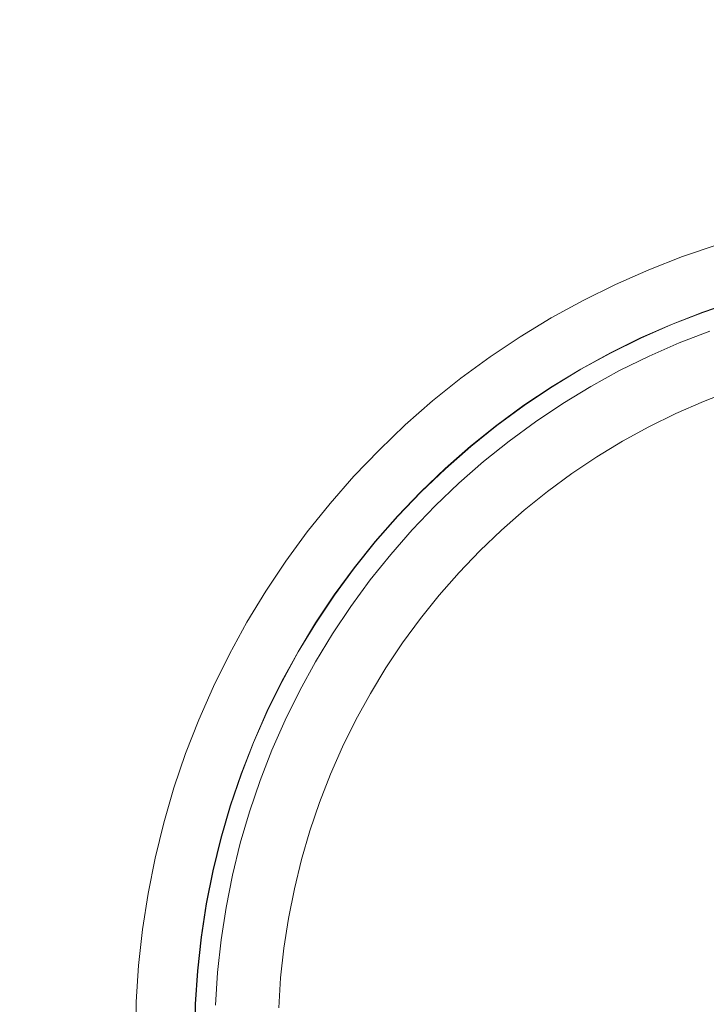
# Model space of a CAD drawing. Header units: millimetres. Extents: x -566 to 589, y -589 to 566.
# Tile 51 of 88: x -48 to -14, y 2 to 51. Entities that reach past the tile are written whole.
import ezdxf

# ---------------------------------------------------------------- set-up
doc = ezdxf.new("R2010")
doc.units = ezdxf.units.MM
doc.header["$LTSCALE"] = 50
doc.layers.add('ENERGY LIGHT RTP', color=7, linetype='Continuous', lineweight=5)

msp = doc.modelspace()

# ---------------------------------------------------------------- linework, layer by layer
at = {"layer": 'ENERGY LIGHT RTP', "color": 7, "linetype": 'Continuous', "lineweight": 5, "transparency": 33554687}
for points, invisible_edges in [([(-10.53, 77.333, -1400), (-13.894, 76.815, -1400), (-7.642, 41.362, 5800), (-5.831, 41.641, 5800)], 10), ([(-13.894, 76.815, -1400), (-17.231, 76.151, -1400), (-9.44, 41.004, 5800), (-7.642, 41.362, 5800)], 10), ([(-17.231, 76.151, -1400), (-20.537, 75.342, -1400), (-11.219, 40.569, 5800), (-9.44, 41.004, 5800)], 10), ([(-20.537, 75.342, -1400), (-23.804, 74.39, -1400), (-12.979, 40.056, 5800), (-11.219, 40.569, 5800)], 10), ([(-23.804, 74.39, -1400), (-27.027, 73.296, -1400), (-14.714, 39.467, 5800), (-12.979, 40.056, 5800)], 10), ([(-7.124, 38.422, 5796.985), (-8.793, 38.09, 5796.985), (-16.582, 73.222, -1400.015), (-13.373, 73.861, -1400.015)], 10), ([(-27.027, 73.296, -1400), (-30.198, 72.063, -1400), (-16.422, 38.803, 5800), (-14.714, 39.467, 5800)], 10), ([(-8.793, 38.09, 5796.985), (-10.447, 37.686, 5796.985), (-19.76, 72.444, -1400.015), (-16.582, 73.222, -1400.015)], 10), ([(-10.447, 37.686, 5796.985), (-12.081, 37.209, 5796.985), (-22.902, 71.529, -1400.015), (-19.76, 72.444, -1400.015)], 10), ([(-30.198, 72.063, -1400), (-33.313, 70.692, -1400), (-18.099, 38.065, 5800), (-16.422, 38.803, 5800)], 10), ([(-12.081, 37.209, 5796.985), (-13.693, 36.662, 5796.985), (-26.001, 70.477, -1400.015), (-22.902, 71.529, -1400.015)], 10), ([(-33.313, 70.692, -1400), (-36.365, 69.187, -1400), (-19.743, 37.254, 5800), (-18.099, 38.065, 5800)], 10), ([(-13.693, 36.662, 5796.985), (-15.279, 36.045, 5796.985), (-29.05, 69.291, -1400.015), (-26.001, 70.477, -1400.015)], 10), ([(-36.365, 69.187, -1400), (-39.349, 67.55, -1400), (-21.349, 36.373, 5800), (-19.743, 37.254, 5800)], 10), ([(-15.279, 36.045, 5796.985), (-16.838, 35.36, 5796.985), (-32.045, 67.973, -1400.015), (-29.05, 69.291, -1400.015)], 10), ([(-16.838, 35.36, 5796.985), (-18.364, 34.607, 5796.985), (-34.98, 66.526, -1400.015), (-32.045, 67.973, -1400.015)], 10), ([(-39.349, 67.55, -1400), (-42.258, 65.785, -1400), (-22.916, 35.422, 5800), (-21.349, 36.373, 5800)], 10), ([(-18.364, 34.607, 5796.985), (-19.857, 33.788, 5796.985), (-37.849, 64.952, -1400.015), (-34.98, 66.526, -1400.015)], 10), ([(-42.258, 65.785, -1400), (-45.088, 63.894, -1400), (-24.439, 34.404, 5800), (-22.916, 35.422, 5800)], 10), ([(-19.857, 33.788, 5796.985), (-21.312, 32.905, 5796.985), (-40.647, 63.254, -1400.015), (-37.849, 64.952, -1400.015)], 10), ([(-45.088, 63.894, -1400), (-47.832, 61.882, -1400), (-25.917, 33.321, 5800), (-24.439, 34.404, 5800)], 10), ([(-21.312, 32.905, 5796.985), (-22.727, 31.959, 5796.985), (-43.367, 61.436, -1400.015), (-40.647, 63.254, -1400.015)], 10), ([(-47.832, 61.882, -1400), (-50.486, 59.751, -1400), (-27.346, 32.174, 5800), (-25.917, 33.321, 5800)], 10), ([(-22.727, 31.959, 5796.985), (-24.1, 30.953, 5796.985), (-46.006, 59.502, -1400.015), (-43.367, 61.436, -1400.015)], 10), ([(-50.486, 59.751, -1400), (-53.045, 57.508, -1400), (-28.724, 30.966, 5800), (-27.346, 32.174, 5800)], 10), ([(-24.1, 30.953, 5796.985), (-25.427, 29.887, 5796.985), (-48.558, 57.453, -1400.015), (-46.006, 59.502, -1400.015)], 10), ([(-53.045, 57.508, -1400), (-55.503, 55.154, -1400), (-30.048, 29.698, 5800), (-28.724, 30.966, 5800)], 10), ([(-25.427, 29.887, 5796.985), (-26.707, 28.765, 5796.985), (-51.018, 55.296, -1400.015), (-48.558, 57.453, -1400.015)], 10), ([(-26.707, 28.765, 5796.985), (-27.937, 27.588, 5796.985), (-53.382, 53.033, -1400.015), (-51.018, 55.296, -1400.015)], 10), ([(-55.503, 55.154, -1400), (-57.857, 52.696, -1400), (-31.315, 28.375, 5800), (-30.048, 29.698, 5800)], 10), ([(-27.937, 27.588, 5796.985), (-29.114, 26.358, 5796.985), (-55.645, 50.669, -1400.015), (-53.382, 53.033, -1400.015)], 10), ([(-57.857, 52.696, -1400), (-60.101, 50.137, -1400), (-32.523, 26.997, 5800), (-31.315, 28.375, 5800)], 10), ([(-29.114, 26.358, 5796.985), (-30.236, 25.078, 5796.985), (-57.802, 48.209, -1400.015), (-55.645, 50.669, -1400.015)], 10), ([(-60.101, 50.137, -1400), (-62.231, 47.483, -1400), (-33.67, 25.568, 5800), (-32.523, 26.997, 5800)], 10), ([(-30.236, 25.078, 5796.985), (-31.302, 23.751, 5796.985), (-59.851, 45.657, -1400.015), (-57.802, 48.209, -1400.015)], 10), ([(-62.231, 47.483, -1400), (-64.243, 44.739, -1400), (-34.753, 24.09, 5800), (-33.67, 25.568, 5800)], 10), ([(-31.302, 23.751, 5796.985), (-32.308, 22.378, 5796.985), (-61.785, 43.018, -1400.015), (-59.851, 45.657, -1400.015)], 10), ([(-64.243, 44.739, -1400), (-66.134, 41.909, -1400), (-35.772, 22.567, 5800), (-34.753, 24.09, 5800)], 10), ([(-32.308, 22.378, 5796.985), (-33.254, 20.963, 5796.985), (-63.603, 40.297, -1400.015), (-61.785, 43.018, -1400.015)], 10), ([(-66.134, 41.909, -1400), (-67.899, 39, -1400), (-36.722, 21, 5800), (-35.772, 22.567, 5800)], 10), ([(-33.254, 20.963, 5796.985), (-34.137, 19.508, 5796.985), (-65.301, 37.5, -1400.015), (-63.603, 40.297, -1400.015)], 10), ([(-13.688, 36.648, 5799.985), (-12.077, 37.195, 5799.985), (-12.979, 40.056, 5800), (-14.714, 39.467, 5800)], 10), ([(-15.274, 36.031, 5799.985), (-13.688, 36.648, 5799.985), (-14.714, 39.467, 5800), (-16.422, 38.803, 5800)], 10), ([(-67.899, 39, -1400), (-69.536, 36.016, -1400), (-37.604, 19.393, 5800), (-36.722, 21, 5800)], 10), ([(-16.831, 35.346, 5799.985), (-15.274, 36.031, 5799.985), (-16.422, 38.803, 5800), (-18.099, 38.065, 5800)], 10), ([(-18.357, 34.593, 5799.985), (-16.831, 35.346, 5799.985), (-18.099, 38.065, 5800), (-19.743, 37.254, 5800)], 10), ([(-34.137, 19.508, 5796.985), (-34.956, 18.015, 5796.985), (-66.875, 34.631, -1400.015), (-65.301, 37.5, -1400.015)], 10), ([(-19.849, 33.775, 5799.985), (-18.357, 34.593, 5799.985), (-19.743, 37.254, 5800), (-21.349, 36.373, 5800)], 10), ([(-15.279, 36.045, 5796.985), (-13.693, 36.662, 5796.985), (-12.081, 37.209, 5796.985), (-0.349, 0, 5796.985)], 12), ([(-12.077, 37.195, 5799.985), (-13.688, 36.648, 5799.985), (-15.274, 36.031, 5799.985), (-0.349, 0, 5799.985)], 12), ([(-21.304, 32.892, 5799.985), (-19.849, 33.775, 5799.985), (-21.349, 36.373, 5800), (-22.916, 35.422, 5800)], 10), ([(-69.536, 36.016, -1400), (-71.041, 32.964, -1400), (-38.414, 17.75, 5800), (-37.604, 19.393, 5800)], 10), ([(-18.364, 34.607, 5796.985), (-16.838, 35.36, 5796.985), (-15.279, 36.045, 5796.985), (-0.349, 0, 5796.985)], 12), ([(-15.274, 36.031, 5799.985), (-16.831, 35.346, 5799.985), (-18.357, 34.593, 5799.985), (-0.349, 0, 5799.985)], 12), ([(-22.719, 31.947, 5799.985), (-21.304, 32.892, 5799.985), (-22.916, 35.422, 5800), (-24.439, 34.404, 5800)], 10), ([(-13.666, 32.151, 5886), (-12.251, 32.701, 5886), (-13.346, 35.708, 5886), (-14.891, 35.107, 5886)], 10), ([(-14.891, 35.107, 5800), (-14.891, 35.107, 5886), (-13.346, 35.708, 5886), (-13.346, 35.708, 5800)], 5), ([(-14.891, 35.107, 5800), (-13.346, 35.708, 5800), (-12.251, 32.701, 5800), (-13.666, 32.151, 5800)], 10), ([(-14.891, 35.107, 5886), (-16.409, 34.44, 5886), (-15.056, 31.54, 5886), (-13.666, 32.151, 5886)], 10), ([(-16.409, 34.44, 5800), (-16.409, 34.44, 5886), (-14.891, 35.107, 5886), (-14.891, 35.107, 5800)], 5), ([(-13.666, 32.151, 5800), (-15.056, 31.54, 5800), (-16.409, 34.44, 5800), (-14.891, 35.107, 5800)], 10), ([(-34.956, 18.015, 5796.985), (-35.709, 16.488, 5796.985), (-68.322, 31.696, -1400.015), (-66.875, 34.631, -1400.015)], 10), ([(-24.091, 30.941, 5799.985), (-22.719, 31.947, 5799.985), (-24.439, 34.404, 5800), (-25.917, 33.321, 5800)], 10), ([(-21.312, 32.905, 5796.985), (-19.857, 33.788, 5796.985), (-18.364, 34.607, 5796.985), (-0.349, 0, 5796.985)], 12), ([(-18.357, 34.593, 5799.985), (-19.849, 33.775, 5799.985), (-21.304, 32.892, 5799.985), (-0.349, 0, 5799.985)], 12), ([(-16.418, 30.868, 5886), (-15.056, 31.54, 5886), (-16.409, 34.44, 5886), (-17.896, 33.706, 5886)], 10), ([(-17.896, 33.706, 5800), (-17.896, 33.706, 5886), (-16.409, 34.44, 5886), (-16.409, 34.44, 5800)], 5), ([(-17.896, 33.706, 5800), (-16.409, 34.44, 5800), (-15.056, 31.54, 5800), (-16.418, 30.868, 5800)], 10), ([(-25.418, 29.876, 5799.985), (-24.091, 30.941, 5799.985), (-25.917, 33.321, 5800), (-27.346, 32.174, 5800)], 10), ([(-17.896, 33.706, 5886), (-19.349, 32.909, 5886), (-17.749, 30.138, 5886), (-16.418, 30.868, 5886)], 10), ([(-19.349, 32.909, 5800), (-19.349, 32.909, 5886), (-17.896, 33.706, 5886), (-17.896, 33.706, 5800)], 5), ([(-16.418, 30.868, 5800), (-17.749, 30.138, 5800), (-19.349, 32.909, 5800), (-17.896, 33.706, 5800)], 10), ([(-71.041, 32.964, -1400), (-72.412, 29.849, -1400), (-39.152, 16.073, 5800), (-38.414, 17.75, 5800)], 10), ([(-24.1, 30.953, 5796.985), (-22.727, 31.959, 5796.985), (-21.312, 32.905, 5796.985), (-0.349, 0, 5796.985)], 12), ([(-21.304, 32.892, 5799.985), (-22.719, 31.947, 5799.985), (-24.091, 30.941, 5799.985), (-0.349, 0, 5799.985)], 12), ([(-19.047, 29.35, 5886), (-17.749, 30.138, 5886), (-19.349, 32.909, 5886), (-20.766, 32.049, 5886)], 10), ([(-20.766, 32.049, 5800), (-20.766, 32.049, 5886), (-19.349, 32.909, 5886), (-19.349, 32.909, 5800)], 5), ([(-20.766, 32.049, 5800), (-19.349, 32.909, 5800), (-17.749, 30.138, 5800), (-19.047, 29.35, 5800)], 10), ([(-12.251, 32.701, 5800), (-12.251, 32.701, 5886), (-13.666, 32.151, 5886), (-13.666, 32.151, 5800)], 5), ([(-26.697, 28.754, 5799.985), (-25.418, 29.876, 5799.985), (-27.346, 32.174, 5800), (-28.724, 30.966, 5800)], 10), ([(-20.766, 32.049, 5886), (-22.145, 31.128, 5886), (-20.31, 28.506, 5886), (-19.047, 29.35, 5886)], 10), ([(-22.145, 31.128, 5800), (-22.145, 31.128, 5886), (-20.766, 32.049, 5886), (-20.766, 32.049, 5800)], 5), ([(-19.047, 29.35, 5800), (-20.31, 28.506, 5800), (-22.145, 31.128, 5800), (-20.766, 32.049, 5800)], 10), ([(-13.666, 32.151, 5800), (-13.666, 32.151, 5886), (-15.056, 31.54, 5886), (-15.056, 31.54, 5800)], 5), ([(-35.709, 16.488, 5796.985), (-36.394, 14.93, 5796.985), (-69.64, 28.701, -1400.015), (-68.322, 31.696, -1400.015)], 10), ([(-15.056, 31.54, 5800), (-15.056, 31.54, 5886), (-16.418, 30.868, 5886), (-16.418, 30.868, 5800)], 5), ([(-27.926, 27.577, 5799.985), (-26.697, 28.754, 5799.985), (-28.724, 30.966, 5800), (-30.048, 29.698, 5800)], 10), ([(-26.707, 28.765, 5796.985), (-25.427, 29.887, 5796.985), (-24.1, 30.953, 5796.985), (-0.349, 0, 5796.985)], 12), ([(-24.091, 30.941, 5799.985), (-25.418, 29.876, 5799.985), (-26.697, 28.754, 5799.985), (-0.349, 0, 5799.985)], 12), ([(-22.145, 31.128, 5886), (-23.482, 30.147, 5886), (-21.534, 27.609, 5886), (-20.31, 28.506, 5886)], 10), ([(-23.482, 30.147, 5800), (-23.482, 30.147, 5886), (-22.145, 31.128, 5886), (-22.145, 31.128, 5800)], 5), ([(-20.31, 28.506, 5800), (-21.534, 27.609, 5800), (-23.482, 30.147, 5800), (-22.145, 31.128, 5800)], 10), ([(-16.418, 30.868, 5800), (-16.418, 30.868, 5886), (-17.749, 30.138, 5886), (-17.749, 30.138, 5800)], 5), ([(-72.412, 29.849, -1400), (-73.645, 26.678, -1400), (-39.816, 14.365, 5800), (-39.152, 16.073, 5800)], 10), ([(-22.718, 26.658, 5886), (-21.534, 27.609, 5886), (-23.482, 30.147, 5886), (-24.775, 29.11, 5886)], 10), ([(-24.775, 29.11, 5800), (-24.775, 29.11, 5886), (-23.482, 30.147, 5886), (-23.482, 30.147, 5800)], 5), ([(-24.775, 29.11, 5800), (-23.482, 30.147, 5800), (-21.534, 27.609, 5800), (-22.718, 26.658, 5800)], 10), ([(-17.749, 30.138, 5800), (-17.749, 30.138, 5886), (-19.047, 29.35, 5886), (-19.047, 29.35, 5800)], 5), ([(-29.103, 26.348, 5799.985), (-27.926, 27.577, 5799.985), (-30.048, 29.698, 5800), (-31.315, 28.375, 5800)], 10), ([(-19.047, 29.35, 5800), (-19.047, 29.35, 5886), (-20.31, 28.506, 5886), (-20.31, 28.506, 5800)], 5), ([(-24.775, 29.11, 5886), (-26.021, 28.017, 5886), (-23.86, 25.657, 5886), (-22.718, 26.658, 5886)], 10), ([(-26.021, 28.017, 5800), (-26.021, 28.017, 5886), (-24.775, 29.11, 5886), (-24.775, 29.11, 5800)], 5), ([(-22.718, 26.658, 5800), (-23.86, 25.657, 5800), (-26.021, 28.017, 5800), (-24.775, 29.11, 5800)], 10), ([(-36.394, 14.93, 5796.985), (-37.011, 13.344, 5796.985), (-70.826, 25.652, -1400.015), (-69.64, 28.701, -1400.015)], 10), ([(-30.225, 25.069, 5799.985), (-29.103, 26.348, 5799.985), (-31.315, 28.375, 5800), (-32.523, 26.997, 5800)], 10), ([(-29.114, 26.358, 5796.985), (-27.937, 27.588, 5796.985), (-26.707, 28.765, 5796.985), (-0.349, 0, 5796.985)], 12), ([(-26.697, 28.754, 5799.985), (-27.926, 27.577, 5799.985), (-29.103, 26.348, 5799.985), (-0.349, 0, 5799.985)], 12), ([(-20.31, 28.506, 5800), (-20.31, 28.506, 5886), (-21.534, 27.609, 5886), (-21.534, 27.609, 5800)], 5), ([(-24.956, 24.607, 5886), (-23.86, 25.657, 5886), (-26.021, 28.017, 5886), (-27.219, 26.87, 5886)], 10), ([(-27.219, 26.87, 5800), (-27.219, 26.87, 5886), (-26.021, 28.017, 5886), (-26.021, 28.017, 5800)], 5), ([(-27.219, 26.87, 5800), (-26.021, 28.017, 5800), (-23.86, 25.657, 5800), (-24.956, 24.607, 5800)], 10), ([(-21.534, 27.609, 5800), (-21.534, 27.609, 5886), (-22.718, 26.658, 5886), (-22.718, 26.658, 5800)], 5), ([(-31.29, 23.742, 5799.985), (-30.225, 25.069, 5799.985), (-32.523, 26.997, 5800), (-33.67, 25.568, 5800)], 10), ([(-27.219, 26.87, 5886), (-28.366, 25.672, 5886), (-26.006, 23.511, 5886), (-24.956, 24.607, 5886)], 10), ([(-28.366, 25.672, 5800), (-28.366, 25.672, 5886), (-27.219, 26.87, 5886), (-27.219, 26.87, 5800)], 5), ([(-24.956, 24.607, 5800), (-26.006, 23.511, 5800), (-28.366, 25.672, 5800), (-27.219, 26.87, 5800)], 10), ([(-73.645, 26.678, -1400), (-74.739, 23.455, -1400), (-40.405, 12.63, 5800), (-39.816, 14.365, 5800)], 10), ([(-31.302, 23.751, 5796.985), (-30.236, 25.078, 5796.985), (-29.114, 26.358, 5796.985), (-0.349, 0, 5796.985)], 12), ([(-22.718, 26.658, 5800), (-22.718, 26.658, 5886), (-23.86, 25.657, 5886), (-23.86, 25.657, 5800)], 5), ([(-29.103, 26.348, 5799.985), (-30.225, 25.069, 5799.985), (-31.29, 23.742, 5799.985), (-0.349, 0, 5799.985)], 12), ([(-37.011, 13.344, 5796.985), (-37.558, 11.732, 5796.985), (-71.878, 22.553, -1400.015), (-70.826, 25.652, -1400.015)], 10), ([(-32.296, 22.37, 5799.985), (-31.29, 23.742, 5799.985), (-33.67, 25.568, 5800), (-34.753, 24.09, 5800)], 10), ([(-27.007, 22.369, 5886), (-26.006, 23.511, 5886), (-28.366, 25.672, 5886), (-29.459, 24.426, 5886)], 10), ([(-29.459, 24.426, 5800), (-29.459, 24.426, 5886), (-28.366, 25.672, 5886), (-28.366, 25.672, 5800)], 5), ([(-29.459, 24.426, 5800), (-28.366, 25.672, 5800), (-26.006, 23.511, 5800), (-27.007, 22.369, 5800)], 10), ([(-23.86, 25.657, 5800), (-23.86, 25.657, 5886), (-24.956, 24.607, 5886), (-24.956, 24.607, 5800)], 5), ([(-29.459, 24.426, 5886), (-30.496, 23.133, 5886), (-27.958, 21.185, 5886), (-27.007, 22.369, 5886)], 10), ([(-30.496, 23.133, 5800), (-30.496, 23.133, 5886), (-29.459, 24.426, 5886), (-29.459, 24.426, 5800)], 5), ([(-27.007, 22.369, 5800), (-27.958, 21.185, 5800), (-30.496, 23.133, 5800), (-29.459, 24.426, 5800)], 10), ([(-24.956, 24.607, 5800), (-24.956, 24.607, 5886), (-26.006, 23.511, 5886), (-26.006, 23.511, 5800)], 5), ([(-33.241, 20.955, 5799.985), (-32.296, 22.37, 5799.985), (-34.753, 24.09, 5800), (-35.772, 22.567, 5800)], 10), ([(-74.739, 23.455, -1400), (-75.691, 20.188, -1400), (-40.918, 10.87, 5800), (-40.405, 12.63, 5800)], 10), ([(-33.254, 20.963, 5796.985), (-32.308, 22.378, 5796.985), (-31.302, 23.751, 5796.985), (-0.349, 0, 5796.985)], 12), ([(-31.29, 23.742, 5799.985), (-32.296, 22.37, 5799.985), (-33.241, 20.955, 5799.985), (-0.349, 0, 5799.985)], 12), ([(-26.006, 23.511, 5800), (-26.006, 23.511, 5886), (-27.007, 22.369, 5886), (-27.007, 22.369, 5800)], 5), ([(-28.856, 19.96, 5886), (-27.958, 21.185, 5886), (-30.496, 23.133, 5886), (-31.477, 21.796, 5886)], 10), ([(-31.477, 21.796, 5800), (-31.477, 21.796, 5886), (-30.496, 23.133, 5886), (-30.496, 23.133, 5800)], 5), ([(-31.477, 21.796, 5800), (-30.496, 23.133, 5800), (-27.958, 21.185, 5800), (-28.856, 19.96, 5800)], 10), ([(-37.558, 11.732, 5796.985), (-38.035, 10.098, 5796.985), (-72.794, 19.411, -1400.015), (-71.878, 22.553, -1400.015)], 10), ([(-34.124, 19.5, 5799.985), (-33.241, 20.955, 5799.985), (-35.772, 22.567, 5800), (-36.722, 21, 5800)], 10), ([(-27.007, 22.369, 5800), (-27.007, 22.369, 5886), (-27.958, 21.185, 5886), (-27.958, 21.185, 5800)], 5), ([(-29.699, 18.698, 5886), (-28.856, 19.96, 5886), (-31.477, 21.796, 5886), (-32.398, 20.417, 5886)], 10), ([(-32.398, 20.417, 5800), (-32.398, 20.417, 5886), (-31.477, 21.796, 5886), (-31.477, 21.796, 5800)], 5), ([(-32.398, 20.417, 5800), (-31.477, 21.796, 5800), (-28.856, 19.96, 5800), (-29.699, 18.698, 5800)], 10), ([(-34.943, 18.008, 5799.985), (-34.124, 19.5, 5799.985), (-36.722, 21, 5800), (-37.604, 19.393, 5800)], 10), ([(-34.956, 18.015, 5796.985), (-34.137, 19.508, 5796.985), (-33.254, 20.963, 5796.985), (-0.349, 0, 5796.985)], 12), ([(-33.241, 20.955, 5799.985), (-34.124, 19.5, 5799.985), (-34.943, 18.008, 5799.985), (-0.349, 0, 5799.985)], 12), ([(-27.958, 21.185, 5800), (-27.958, 21.185, 5886), (-28.856, 19.96, 5886), (-28.856, 19.96, 5800)], 5), ([(-30.487, 17.4, 5886), (-29.699, 18.698, 5886), (-32.398, 20.417, 5886), (-33.258, 19, 5886)], 10), ([(-33.258, 19, 5800), (-33.258, 19, 5886), (-32.398, 20.417, 5886), (-32.398, 20.417, 5800)], 5), ([(-33.258, 19, 5800), (-32.398, 20.417, 5800), (-29.699, 18.698, 5800), (-30.487, 17.4, 5800)], 10), ([(-75.691, 20.188, -1400), (-76.5, 16.882, -1400), (-41.353, 9.09, 5800), (-40.918, 10.87, 5800)], 10), ([(-28.856, 19.96, 5800), (-28.856, 19.96, 5886), (-29.699, 18.698, 5886), (-29.699, 18.698, 5800)], 5), ([(-38.035, 10.098, 5796.985), (-38.439, 8.444, 5796.985), (-73.571, 16.233, -1400.015), (-72.794, 19.411, -1400.015)], 10), ([(-35.695, 16.482, 5799.985), (-34.943, 18.008, 5799.985), (-37.604, 19.393, 5800), (-38.414, 17.75, 5800)], 10), ([(-33.258, 19, 5886), (-34.055, 17.546, 5886), (-31.217, 16.069, 5886), (-30.487, 17.4, 5886)], 10), ([(-34.055, 17.546, 5800), (-34.055, 17.546, 5886), (-33.258, 19, 5886), (-33.258, 19, 5800)], 5), ([(-30.487, 17.4, 5800), (-31.217, 16.069, 5800), (-34.055, 17.546, 5800), (-33.258, 19, 5800)], 10), ([(-29.699, 18.698, 5800), (-29.699, 18.698, 5886), (-30.487, 17.4, 5886), (-30.487, 17.4, 5800)], 5), ([(-36.394, 14.93, 5796.985), (-35.709, 16.488, 5796.985), (-34.956, 18.015, 5796.985), (-0.349, 0, 5796.985)], 12), ([(-34.943, 18.008, 5799.985), (-35.695, 16.482, 5799.985), (-36.38, 14.925, 5799.985), (-0.349, 0, 5799.985)], 12), ([(-36.38, 14.925, 5799.985), (-35.695, 16.482, 5799.985), (-38.414, 17.75, 5800), (-39.152, 16.073, 5800)], 10), ([(-31.889, 14.707, 5886), (-31.217, 16.069, 5886), (-34.055, 17.546, 5886), (-34.789, 16.059, 5886)], 10), ([(-34.789, 16.059, 5800), (-34.789, 16.059, 5886), (-34.055, 17.546, 5886), (-34.055, 17.546, 5800)], 5), ([(-34.789, 16.059, 5800), (-34.055, 17.546, 5800), (-31.217, 16.069, 5800), (-31.889, 14.707, 5800)], 10), ([(-30.487, 17.4, 5800), (-30.487, 17.4, 5886), (-31.217, 16.069, 5886), (-31.217, 16.069, 5800)], 5), ([(-76.5, 16.882, -1400), (-77.164, 13.545, -1400), (-41.711, 7.293, 5800), (-41.353, 9.09, 5800)], 10), ([(-38.439, 8.444, 5796.985), (-38.771, 6.775, 5796.985), (-74.21, 13.024, -1400.015), (-73.571, 16.233, -1400.015)], 10), ([(-36.997, 13.339, 5799.985), (-36.38, 14.925, 5799.985), (-39.152, 16.073, 5800), (-39.816, 14.365, 5800)], 10), ([(-34.789, 16.059, 5886), (-35.456, 14.542, 5886), (-32.5, 13.317, 5886), (-31.889, 14.707, 5886)], 10), ([(-35.456, 14.542, 5800), (-35.456, 14.542, 5886), (-34.789, 16.059, 5886), (-34.789, 16.059, 5800)], 5), ([(-31.889, 14.707, 5800), (-32.5, 13.317, 5800), (-35.456, 14.542, 5800), (-34.789, 16.059, 5800)], 10), ([(-31.217, 16.069, 5800), (-31.217, 16.069, 5886), (-31.889, 14.707, 5886), (-31.889, 14.707, 5800)], 5), ([(-37.558, 11.732, 5796.985), (-37.011, 13.344, 5796.985), (-36.394, 14.93, 5796.985), (-0.349, 0, 5796.985)], 12), ([(-36.38, 14.925, 5799.985), (-36.997, 13.339, 5799.985), (-37.544, 11.728, 5799.985), (-0.349, 0, 5799.985)], 12), ([(-33.05, 11.902, 5886), (-32.5, 13.317, 5886), (-35.456, 14.542, 5886), (-36.057, 12.997, 5886)], 10), ([(-36.057, 12.997, 5800), (-36.057, 12.997, 5886), (-35.456, 14.542, 5886), (-35.456, 14.542, 5800)], 5), ([(-36.057, 12.997, 5800), (-35.456, 14.542, 5800), (-32.5, 13.317, 5800), (-33.05, 11.902, 5800)], 10), ([(-31.889, 14.707, 5800), (-31.889, 14.707, 5886), (-32.5, 13.317, 5886), (-32.5, 13.317, 5800)], 5), ([(-37.544, 11.728, 5799.985), (-36.997, 13.339, 5799.985), (-39.816, 14.365, 5800), (-40.405, 12.63, 5800)], 10), ([(-77.164, 13.545, -1400), (-77.682, 10.181, -1400), (-41.99, 5.482, 5800), (-41.711, 7.293, 5800)], 10), ([(-38.771, 6.775, 5796.985), (-39.03, 5.092, 5796.985), (-74.707, 9.789, -1400.015), (-74.21, 13.024, -1400.015)], 10), ([(-36.057, 12.997, 5886), (-36.59, 11.427, 5886), (-33.538, 10.465, 5886), (-33.05, 11.902, 5886)], 10), ([(-36.59, 11.427, 5800), (-36.59, 11.427, 5886), (-36.057, 12.997, 5886), (-36.057, 12.997, 5800)], 5), ([(-33.05, 11.902, 5800), (-33.538, 10.465, 5800), (-36.59, 11.427, 5800), (-36.057, 12.997, 5800)], 10), ([(-32.5, 13.317, 5800), (-32.5, 13.317, 5886), (-33.05, 11.902, 5886), (-33.05, 11.902, 5800)], 5), ([(-38.02, 10.094, 5799.985), (-37.544, 11.728, 5799.985), (-40.405, 12.63, 5800), (-40.918, 10.87, 5800)], 10), ([(-38.439, 8.444, 5796.985), (-38.035, 10.098, 5796.985), (-37.558, 11.732, 5796.985), (-0.349, 0, 5796.985)], 12), ([(-37.544, 11.728, 5799.985), (-38.02, 10.094, 5799.985), (-38.425, 8.441, 5799.985), (-0.349, 0, 5799.985)], 12), ([(-33.05, 11.902, 5800), (-33.05, 11.902, 5886), (-33.538, 10.465, 5886), (-33.538, 10.465, 5800)], 5), ([(-33.963, 9.007, 5886), (-33.538, 10.465, 5886), (-36.59, 11.427, 5886), (-37.054, 9.835, 5886)], 10), ([(-37.054, 9.835, 5800), (-37.054, 9.835, 5886), (-36.59, 11.427, 5886), (-36.59, 11.427, 5800)], 5), ([(-37.054, 9.835, 5800), (-36.59, 11.427, 5800), (-33.538, 10.465, 5800), (-33.963, 9.007, 5800)], 10), ([(-38.425, 8.441, 5799.985), (-38.02, 10.094, 5799.985), (-40.918, 10.87, 5800), (-41.353, 9.09, 5800)], 10), ([(-33.538, 10.465, 5800), (-33.538, 10.465, 5886), (-33.963, 9.007, 5886), (-33.963, 9.007, 5800)], 5), ([(-77.682, 10.181, -1400), (-78.052, 6.798, -1400), (-42.189, 3.661, 5800), (-41.99, 5.482, 5800)], 10), ([(-39.03, 5.092, 5796.985), (-39.216, 3.4, 5796.985), (-75.064, 6.537, -1400.015), (-74.707, 9.789, -1400.015)], 10), ([(-34.324, 7.532, 5886), (-33.963, 9.007, 5886), (-37.054, 9.835, 5886), (-37.448, 8.225, 5886)], 10), ([(-37.448, 8.225, 5800), (-37.448, 8.225, 5886), (-37.054, 9.835, 5886), (-37.054, 9.835, 5800)], 5), ([(-37.448, 8.225, 5800), (-37.054, 9.835, 5800), (-33.963, 9.007, 5800), (-34.324, 7.532, 5800)], 10), ([(-38.757, 6.772, 5799.985), (-38.425, 8.441, 5799.985), (-41.353, 9.09, 5800), (-41.711, 7.293, 5800)], 10), ([(-33.963, 9.007, 5800), (-33.963, 9.007, 5886), (-34.324, 7.532, 5886), (-34.324, 7.532, 5800)], 5), ([(-39.03, 5.092, 5796.985), (-38.771, 6.775, 5796.985), (-38.439, 8.444, 5796.985), (-0.349, 0, 5796.985)], 12), ([(-38.425, 8.441, 5799.985), (-38.757, 6.772, 5799.985), (-39.015, 5.091, 5799.985), (-0.349, 0, 5799.985)], 12), ([(-37.448, 8.225, 5886), (-37.772, 6.599, 5886), (-34.62, 6.043, 5886), (-34.324, 7.532, 5886)], 10), ([(-37.772, 6.599, 5800), (-37.772, 6.599, 5886), (-37.448, 8.225, 5886), (-37.448, 8.225, 5800)], 5), ([(-34.324, 7.532, 5800), (-34.62, 6.043, 5800), (-37.772, 6.599, 5800), (-37.448, 8.225, 5800)], 10), ([(-34.324, 7.532, 5800), (-34.324, 7.532, 5886), (-34.62, 6.043, 5886), (-34.62, 6.043, 5800)], 5), ([(-39.015, 5.091, 5799.985), (-38.757, 6.772, 5799.985), (-41.711, 7.293, 5800), (-41.99, 5.482, 5800)], 10), ([(-78.052, 6.798, -1400), (-78.275, 3.402, -1400), (-42.309, 1.832, 5800), (-42.189, 3.661, 5800)], 10), ([(-39.216, 3.4, 5796.985), (-39.327, 1.702, 5796.985), (-75.278, 3.271, -1400.015), (-75.064, 6.537, -1400.015)], 10), ([(-34.851, 4.542, 5886), (-34.62, 6.043, 5886), (-37.772, 6.599, 5886), (-38.024, 4.96, 5886)], 10), ([(-38.024, 4.96, 5800), (-38.024, 4.96, 5886), (-37.772, 6.599, 5886), (-37.772, 6.599, 5800)], 5), ([(-38.024, 4.96, 5800), (-37.772, 6.599, 5800), (-34.62, 6.043, 5800), (-34.851, 4.542, 5800)], 10), ([(-34.62, 6.043, 5800), (-34.62, 6.043, 5886), (-34.851, 4.542, 5886), (-34.851, 4.542, 5800)], 5), ([(-39.201, 3.399, 5799.985), (-39.015, 5.091, 5799.985), (-41.99, 5.482, 5800), (-42.189, 3.661, 5800)], 10), ([(-39.327, 1.702, 5796.985), (-39.216, 3.4, 5796.985), (-39.03, 5.092, 5796.985), (-0.349, 0, 5796.985)], 12), ([(-39.015, 5.091, 5799.985), (-39.201, 3.399, 5799.985), (-39.312, 1.701, 5799.985), (-0.349, 0, 5799.985)], 12), ([(-38.024, 4.96, 5886), (-38.204, 3.312, 5886), (-35.017, 3.033, 5886), (-34.851, 4.542, 5886)], 10), ([(-38.204, 3.312, 5800), (-38.204, 3.312, 5886), (-38.024, 4.96, 5886), (-38.024, 4.96, 5800)], 5), ([(-34.851, 4.542, 5800), (-35.017, 3.033, 5800), (-38.204, 3.312, 5800), (-38.024, 4.96, 5800)], 10), ([(-34.851, 4.542, 5800), (-34.851, 4.542, 5886), (-35.017, 3.033, 5886), (-35.017, 3.033, 5800)], 5), ([(-39.312, 1.701, 5799.985), (-39.201, 3.399, 5799.985), (-42.189, 3.661, 5800), (-42.309, 1.832, 5800)], 10), ([(-78.275, 3.402, -1400), (-78.349, 0, -1400), (-42.349, 0, 5800), (-42.309, 1.832, 5800)], 10), ([(-39.327, 1.702, 5796.985), (-39.364, 0, 5796.985), (-75.349, 0, -1400.015), (-75.278, 3.271, -1400.015)], 10), ([(-35.116, 1.518, 5886), (-35.017, 3.033, 5886), (-38.204, 3.312, 5886), (-38.313, 1.658, 5886)], 10), ([(-38.313, 1.658, 5800), (-38.313, 1.658, 5886), (-38.204, 3.312, 5886), (-38.204, 3.312, 5800)], 5), ([(-38.313, 1.658, 5800), (-38.204, 3.312, 5800), (-35.017, 3.033, 5800), (-35.116, 1.518, 5800)], 10), ([(-35.017, 3.033, 5800), (-35.017, 3.033, 5886), (-35.116, 1.518, 5886), (-35.116, 1.518, 5800)], 5), ([(-39.349, 0, 5799.985), (-39.312, 1.701, 5799.985), (-42.309, 1.832, 5800), (-42.349, 0, 5800)], 10), ([(-39.327, -1.702, 5796.985), (-39.364, 0, 5796.985), (-39.327, 1.702, 5796.985), (-0.349, 0, 5796.985)], 12), ([(-39.312, 1.701, 5799.985), (-39.349, 0, 5799.985), (-39.312, -1.701, 5799.985), (-0.349, 0, 5799.985)], 12)]:
    msp.add_3dface(points, dxfattribs=dict(at, invisible_edges=invisible_edges))

doc.saveas('drawing.dxf')
